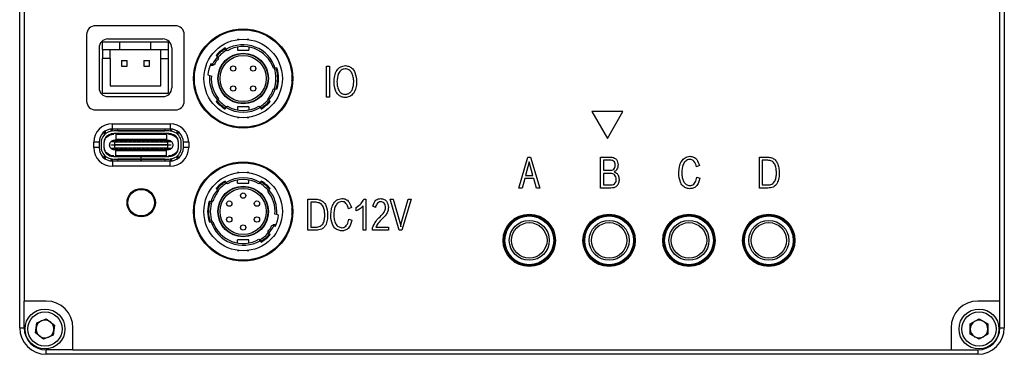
# Model space of a CAD drawing. Header units: millimetres. Extents: x 0 to 14391, y 0 to 1382.
# Tile 4 of 5: x 14280 to 14391, y 1243 to 1280. Entities that reach past the tile are written whole.
import ezdxf

# ---------------------------------------------------------------- set-up
doc = ezdxf.new("R2010")
doc.units = ezdxf.units.MM
doc.layers.add('粗实线', color=7, linetype='Continuous', lineweight=50)

msp = doc.modelspace()

# ---------------------------------------------------------------- linework, layer by layer
at = {"layer": '粗实线', "lineweight": 30}
for p, q in [((14280.212, 1245.651), (14280.212, 1350.651)), ((14391.212, 1350.651), (14391.212, 1245.651)), ((14280.712, 1347.651), (14280.712, 1248.651)), ((14390.712, 1248.651), (14390.712, 1347.651)), ((14297.762, 1279.699), (14288.762, 1279.699)), ((14287.762, 1278.699), (14287.762, 1271.199)), ((14289.562, 1277.001), (14289.562, 1277.826)), ((14291.512, 1277.826), (14289.562, 1277.826)), ((14290.162, 1278.199), (14296.362, 1278.199)), ((14291.512, 1277.001), (14291.512, 1277.826)), ((14295.012, 1277.826), (14291.512, 1277.826)), ((14296.962, 1277.826), (14295.012, 1277.826)), ((14295.012, 1277.001), (14295.012, 1277.826)), ((14296.962, 1277.826), (14296.962, 1277.001)), ((14298.762, 1271.199), (14298.762, 1278.699)), ((14304.935, 1278.148), (14304.755, 1278.148)), ((14304.755, 1278.148), (14304.755, 1278.125)), ((14306.055, 1278.148), (14305.874, 1278.148)), ((14306.055, 1278.148), (14306.055, 1278.125)), ((14289.162, 1277.199), (14289.162, 1272.699)), ((14289.562, 1277.001), (14291.512, 1277.001)), ((14289.562, 1277.001), (14289.562, 1276.001)), ((14290.412, 1276.001), (14290.412, 1277.001)), ((14291.512, 1277.001), (14295.012, 1277.001)), ((14295.012, 1277.001), (14296.962, 1277.001)), ((14296.112, 1276.001), (14296.112, 1277.001)), ((14296.962, 1277.001), (14296.962, 1276.001)), ((14297.362, 1277.199), (14297.362, 1272.699)), ((14303.496, 1277.034), (14303.365, 1277.19)), ((14303.626, 1276.879), (14303.496, 1277.034)), ((14304.755, 1277.289), (14304.755, 1276.948)), ((14304.755, 1276.948), (14306.055, 1276.948)), ((14306.055, 1277.289), (14306.055, 1276.948)), ((14289.562, 1272.076), (14289.562, 1276.001)), ((14290.412, 1276.001), (14289.562, 1276.001)), ((14290.412, 1276.001), (14290.412, 1272.901)), ((14291.692, 1275.771), (14292.332, 1275.771)), ((14291.692, 1275.771), (14291.692, 1275.131)), ((14292.332, 1275.131), (14292.332, 1275.771)), ((14294.192, 1275.771), (14294.832, 1275.771)), ((14294.192, 1275.771), (14294.192, 1275.131)), ((14294.832, 1275.131), (14294.832, 1275.771)), ((14296.112, 1276.001), (14296.962, 1276.001)), ((14296.112, 1272.901), (14296.112, 1276.001)), ((14296.962, 1276.001), (14296.962, 1272.076)), ((14301.956, 1275.345), (14301.76, 1275.398)), ((14302.37, 1276.354), (14302.5, 1276.199)), ((14302.5, 1276.199), (14302.631, 1276.043)), ((14291.692, 1275.131), (14292.332, 1275.131)), ((14294.192, 1275.131), (14294.832, 1275.131)), ((14301.805, 1275.248), (14302.022, 1275.248)), ((14302.153, 1275.293), (14301.956, 1275.345)), ((14302.022, 1275.248), (14302.056, 1275.323)), ((14309.026, 1274.898), (14308.816, 1274.898)), ((14309.236, 1274.898), (14309.026, 1274.898)), ((14314.793, 1275.137), (14315.121, 1275.137)), ((14314.793, 1271.637), (14314.793, 1275.137)), ((14315.121, 1275.137), (14315.121, 1271.637)), ((14301.424, 1274.142), (14301.62, 1274.09)), ((14301.62, 1274.09), (14301.816, 1274.037)), ((14289.562, 1272.076), (14296.962, 1272.076)), ((14290.412, 1272.901), (14296.112, 1272.901)), ((14308.816, 1272.598), (14309.026, 1272.598)), ((14309.026, 1272.598), (14309.236, 1272.598)), ((14290.162, 1271.699), (14296.362, 1271.699)), ((14302.5, 1271.298), (14302.37, 1271.143)), ((14302.631, 1271.454), (14302.5, 1271.298)), ((14308.309, 1271.298), (14308.178, 1271.454)), ((14308.439, 1271.143), (14308.309, 1271.298)), ((14315.121, 1271.637), (14314.793, 1271.637)), ((14288.762, 1270.199), (14297.762, 1270.199)), ((14303.365, 1270.307), (14303.496, 1270.462)), ((14303.496, 1270.462), (14303.626, 1270.618)), ((14306.055, 1270.548), (14304.755, 1270.548)), ((14304.755, 1270.548), (14304.755, 1270.208)), ((14306.055, 1270.548), (14306.055, 1270.208)), ((14307.183, 1270.618), (14307.313, 1270.462)), ((14307.313, 1270.462), (14307.444, 1270.307)), ((14348.211, 1270.01), (14344.711, 1270.01)), ((14344.711, 1270.01), (14346.461, 1266.978)), ((14346.461, 1266.978), (14348.211, 1270.01)), ((14304.755, 1269.348), (14304.755, 1269.371)), ((14304.755, 1269.348), (14304.935, 1269.348)), ((14305.874, 1269.348), (14306.055, 1269.348)), ((14306.055, 1269.371), (14306.055, 1269.348)), ((14289.743, 1267.734), (14289.743, 1267.385)), ((14289.893, 1267.522), (14289.893, 1267.836)), ((14290.493, 1268.039), (14290.493, 1267.794)), ((14290.643, 1268.049), (14290.643, 1267.818)), ((14290.663, 1268.049), (14290.663, 1268.649)), ((14290.663, 1268.649), (14297.163, 1268.649)), ((14297.163, 1268.049), (14290.663, 1268.049)), ((14297.007, 1267.828), (14290.819, 1267.828)), ((14291.263, 1267.848), (14291.263, 1268.049)), ((14291.263, 1267.848), (14296.563, 1267.848)), ((14291.263, 1267.828), (14291.263, 1267.848)), ((14296.563, 1268.049), (14296.563, 1267.848)), ((14296.563, 1267.848), (14296.563, 1267.828)), ((14297.163, 1268.649), (14297.163, 1268.049)), ((14297.183, 1268.049), (14297.183, 1267.818)), ((14297.333, 1268.039), (14297.333, 1267.794)), ((14297.933, 1267.836), (14297.933, 1267.522)), ((14298.083, 1267.385), (14298.083, 1267.734)), ((14289.163, 1266.549), (14288.563, 1266.549)), ((14288.563, 1265.949), (14288.563, 1266.549)), ((14289.163, 1266.549), (14289.163, 1265.949)), ((14290.918, 1266.598), (14290.479, 1266.598)), ((14290.643, 1267.515), (14290.643, 1267.462)), ((14297.007, 1267.528), (14290.819, 1267.528)), ((14290.903, 1266.798), (14296.923, 1266.798)), ((14290.918, 1266.598), (14290.963, 1266.598)), ((14290.918, 1266.598), (14290.918, 1266.273)), ((14290.963, 1266.558), (14290.963, 1266.598)), ((14291.363, 1266.598), (14290.963, 1266.598)), ((14291.363, 1266.558), (14290.963, 1266.558)), ((14291.063, 1267.528), (14291.063, 1267.468)), ((14291.063, 1267.468), (14296.763, 1267.468)), ((14291.063, 1267.468), (14291.063, 1266.858)), ((14296.763, 1266.858), (14291.063, 1266.858)), ((14291.063, 1266.848), (14291.063, 1266.858)), ((14291.063, 1266.798), (14291.063, 1266.848)), ((14296.763, 1266.848), (14291.063, 1266.848)), ((14291.363, 1266.598), (14291.363, 1266.558)), ((14291.363, 1266.598), (14291.463, 1266.598)), ((14291.463, 1266.558), (14291.463, 1266.598)), ((14291.863, 1266.598), (14291.463, 1266.598)), ((14291.863, 1266.558), (14291.463, 1266.558)), ((14291.863, 1266.598), (14291.963, 1266.598)), ((14291.863, 1266.598), (14291.863, 1266.558)), ((14291.963, 1266.558), (14291.963, 1266.598)), ((14292.363, 1266.598), (14291.963, 1266.598)), ((14292.363, 1266.558), (14291.963, 1266.558)), ((14292.363, 1266.598), (14292.363, 1266.558)), ((14292.363, 1266.598), (14292.463, 1266.598)), ((14292.463, 1266.558), (14292.463, 1266.598)), ((14292.863, 1266.598), (14292.463, 1266.598)), ((14292.863, 1266.558), (14292.463, 1266.558)), ((14292.863, 1266.598), (14292.863, 1266.558)), ((14292.863, 1266.598), (14292.963, 1266.598)), ((14292.963, 1266.558), (14292.963, 1266.598)), ((14293.363, 1266.598), (14292.963, 1266.598)), ((14293.363, 1266.558), (14292.963, 1266.558)), ((14293.363, 1266.598), (14293.463, 1266.598)), ((14293.363, 1266.598), (14293.363, 1266.558)), ((14293.463, 1266.558), (14293.463, 1266.598)), ((14293.863, 1266.598), (14293.463, 1266.598)), ((14293.863, 1266.558), (14293.463, 1266.558)), ((14293.863, 1266.598), (14293.863, 1266.558)), ((14293.863, 1266.598), (14293.963, 1266.598)), ((14293.963, 1266.558), (14293.963, 1266.598)), ((14294.363, 1266.598), (14293.963, 1266.598)), ((14294.363, 1266.558), (14293.963, 1266.558)), ((14294.363, 1266.598), (14294.463, 1266.598)), ((14294.363, 1266.598), (14294.363, 1266.558)), ((14294.463, 1266.558), (14294.463, 1266.598)), ((14294.863, 1266.598), (14294.463, 1266.598)), ((14294.863, 1266.558), (14294.463, 1266.558)), ((14294.863, 1266.598), (14294.963, 1266.598)), ((14294.863, 1266.598), (14294.863, 1266.558)), ((14294.963, 1266.558), (14294.963, 1266.598)), ((14295.363, 1266.598), (14294.963, 1266.598)), ((14295.363, 1266.558), (14294.963, 1266.558)), ((14295.363, 1266.598), (14295.363, 1266.558)), ((14295.363, 1266.598), (14295.463, 1266.598)), ((14295.463, 1266.558), (14295.463, 1266.598)), ((14295.863, 1266.598), (14295.463, 1266.598)), ((14295.863, 1266.558), (14295.463, 1266.558)), ((14295.863, 1266.598), (14295.863, 1266.558)), ((14295.863, 1266.598), (14295.963, 1266.598)), ((14295.963, 1266.558), (14295.963, 1266.598)), ((14296.363, 1266.598), (14295.963, 1266.598)), ((14296.363, 1266.558), (14295.963, 1266.558)), ((14296.363, 1266.598), (14296.363, 1266.558)), ((14296.363, 1266.598), (14296.463, 1266.598)), ((14296.463, 1266.558), (14296.463, 1266.598)), ((14296.863, 1266.598), (14296.463, 1266.598)), ((14296.863, 1266.558), (14296.463, 1266.558)), ((14296.763, 1267.468), (14296.763, 1267.528)), ((14296.763, 1267.468), (14296.763, 1266.858)), ((14296.763, 1266.858), (14296.763, 1266.848)), ((14296.763, 1266.848), (14296.763, 1266.798)), ((14296.863, 1266.598), (14296.863, 1266.558)), ((14296.863, 1266.598), (14296.908, 1266.598)), ((14296.908, 1266.273), (14296.908, 1266.598)), ((14297.348, 1266.598), (14296.908, 1266.598)), ((14297.183, 1267.515), (14297.183, 1267.462)), ((14298.663, 1265.949), (14298.663, 1266.549)), ((14299.263, 1266.549), (14298.663, 1266.549)), ((14299.263, 1266.549), (14299.263, 1265.949)), ((14289.163, 1265.949), (14288.563, 1265.949)), ((14289.393, 1266.498), (14289.393, 1265.998)), ((14289.693, 1266.498), (14289.693, 1265.998)), ((14290.479, 1265.898), (14290.918, 1265.898)), ((14290.568, 1266.223), (14290.568, 1266.273)), ((14290.568, 1266.273), (14290.918, 1266.273)), ((14290.918, 1266.223), (14290.568, 1266.223)), ((14296.923, 1265.698), (14290.903, 1265.698)), ((14296.908, 1266.273), (14290.918, 1266.273)), ((14290.918, 1266.223), (14290.918, 1266.273)), ((14290.918, 1266.223), (14290.918, 1265.898)), ((14296.908, 1266.223), (14290.918, 1266.223)), ((14290.963, 1265.898), (14290.918, 1265.898)), ((14290.963, 1265.938), (14291.363, 1265.938)), ((14290.963, 1265.898), (14290.963, 1265.938)), ((14290.963, 1265.898), (14291.363, 1265.898)), ((14291.063, 1265.648), (14291.063, 1265.698)), ((14291.063, 1265.648), (14296.763, 1265.648)), ((14291.063, 1265.638), (14291.063, 1265.648)), ((14291.063, 1265.638), (14296.763, 1265.638)), ((14291.063, 1265.028), (14291.063, 1265.638)), ((14291.363, 1265.938), (14291.363, 1265.898)), ((14291.463, 1265.898), (14291.363, 1265.898)), ((14291.463, 1265.938), (14291.863, 1265.938)), ((14291.463, 1265.898), (14291.463, 1265.938)), ((14291.463, 1265.898), (14291.863, 1265.898)), ((14291.863, 1265.938), (14291.863, 1265.898)), ((14291.963, 1265.898), (14291.863, 1265.898)), ((14291.963, 1265.938), (14292.363, 1265.938)), ((14291.963, 1265.898), (14291.963, 1265.938)), ((14291.963, 1265.898), (14292.363, 1265.898)), ((14292.363, 1265.938), (14292.363, 1265.898)), ((14292.463, 1265.898), (14292.363, 1265.898)), ((14292.463, 1265.938), (14292.863, 1265.938)), ((14292.463, 1265.898), (14292.463, 1265.938)), ((14292.463, 1265.898), (14292.863, 1265.898)), ((14292.863, 1265.938), (14292.863, 1265.898)), ((14292.963, 1265.898), (14292.863, 1265.898)), ((14292.963, 1265.938), (14293.363, 1265.938)), ((14292.963, 1265.898), (14292.963, 1265.938)), ((14292.963, 1265.898), (14293.363, 1265.898)), ((14293.363, 1265.938), (14293.363, 1265.898)), ((14293.463, 1265.898), (14293.363, 1265.898)), ((14293.463, 1265.898), (14293.463, 1265.938)), ((14293.463, 1265.938), (14293.863, 1265.938)), ((14293.463, 1265.898), (14293.863, 1265.898)), ((14293.863, 1265.938), (14293.863, 1265.898)), ((14293.963, 1265.898), (14293.863, 1265.898)), ((14293.963, 1265.898), (14293.963, 1265.938)), ((14293.963, 1265.938), (14294.363, 1265.938)), ((14293.963, 1265.898), (14294.363, 1265.898)), ((14294.363, 1265.938), (14294.363, 1265.898)), ((14294.463, 1265.898), (14294.363, 1265.898)), ((14294.463, 1265.898), (14294.463, 1265.938)), ((14294.463, 1265.938), (14294.863, 1265.938)), ((14294.463, 1265.898), (14294.863, 1265.898)), ((14294.863, 1265.938), (14294.863, 1265.898)), ((14294.963, 1265.898), (14294.863, 1265.898)), ((14294.963, 1265.938), (14295.363, 1265.938)), ((14294.963, 1265.898), (14294.963, 1265.938)), ((14294.963, 1265.898), (14295.363, 1265.898)), ((14295.363, 1265.938), (14295.363, 1265.898)), ((14295.463, 1265.898), (14295.363, 1265.898)), ((14295.463, 1265.938), (14295.863, 1265.938)), ((14295.463, 1265.898), (14295.463, 1265.938)), ((14295.463, 1265.898), (14295.863, 1265.898)), ((14295.863, 1265.938), (14295.863, 1265.898)), ((14295.963, 1265.898), (14295.863, 1265.898)), ((14295.963, 1265.938), (14296.363, 1265.938)), ((14295.963, 1265.898), (14295.963, 1265.938)), ((14295.963, 1265.898), (14296.363, 1265.898)), ((14296.363, 1265.938), (14296.363, 1265.898)), ((14296.463, 1265.898), (14296.363, 1265.898)), ((14296.463, 1265.898), (14296.463, 1265.938)), ((14296.463, 1265.938), (14296.863, 1265.938)), ((14296.463, 1265.898), (14296.863, 1265.898)), ((14296.763, 1265.698), (14296.763, 1265.648)), ((14296.763, 1265.648), (14296.763, 1265.638)), ((14296.763, 1265.028), (14296.763, 1265.638)), ((14296.863, 1265.938), (14296.863, 1265.898)), ((14296.908, 1265.898), (14296.863, 1265.898)), ((14296.908, 1266.273), (14297.258, 1266.273)), ((14296.908, 1266.223), (14296.908, 1266.273)), ((14296.908, 1265.898), (14296.908, 1266.223)), ((14297.258, 1266.223), (14296.908, 1266.223)), ((14296.908, 1265.898), (14297.348, 1265.898)), ((14297.258, 1266.273), (14297.258, 1266.223)), ((14298.133, 1265.998), (14298.133, 1266.498)), ((14298.433, 1265.998), (14298.433, 1266.498)), ((14299.263, 1265.949), (14298.663, 1265.949)), ((14289.743, 1265.11), (14289.743, 1264.764)), ((14289.893, 1264.662), (14289.893, 1264.973)), ((14290.493, 1264.702), (14290.493, 1264.459)), ((14290.643, 1265.033), (14290.643, 1264.98)), ((14290.643, 1264.677), (14290.643, 1264.449)), ((14290.663, 1264.449), (14290.663, 1263.849)), ((14290.663, 1264.449), (14297.163, 1264.449)), ((14290.819, 1264.968), (14293.907, 1264.968)), ((14290.819, 1264.668), (14293.907, 1264.668)), ((14296.763, 1265.028), (14291.063, 1265.028)), ((14291.063, 1265.028), (14291.063, 1264.968)), ((14291.263, 1264.648), (14291.263, 1264.668)), ((14293.908, 1264.648), (14291.263, 1264.648)), ((14291.263, 1264.449), (14291.263, 1264.648)), ((14293.907, 1264.668), (14293.907, 1264.968)), ((14293.908, 1264.968), (14293.907, 1264.968)), ((14293.908, 1264.668), (14293.907, 1264.668)), ((14293.908, 1264.668), (14293.908, 1264.968)), ((14293.917, 1264.968), (14293.908, 1264.968)), ((14293.917, 1264.668), (14293.908, 1264.668)), ((14293.908, 1264.668), (14293.908, 1264.648)), ((14293.908, 1264.648), (14293.908, 1264.449)), ((14293.908, 1264.573), (14293.918, 1264.573)), ((14293.917, 1264.668), (14293.917, 1264.968)), ((14293.917, 1264.968), (14297.007, 1264.968)), ((14293.917, 1264.668), (14297.007, 1264.668)), ((14293.918, 1264.668), (14293.918, 1264.648)), ((14296.563, 1264.648), (14293.918, 1264.648)), ((14293.918, 1264.449), (14293.918, 1264.648)), ((14296.563, 1264.668), (14296.563, 1264.648)), ((14296.563, 1264.648), (14296.563, 1264.449)), ((14296.763, 1264.968), (14296.763, 1265.028)), ((14297.163, 1263.849), (14297.163, 1264.449)), ((14297.183, 1265.033), (14297.183, 1264.98)), ((14297.183, 1264.677), (14297.183, 1264.449)), ((14297.333, 1264.702), (14297.333, 1264.459)), ((14297.933, 1264.973), (14297.933, 1264.662)), ((14298.083, 1264.764), (14298.083, 1265.11)), ((14336.486, 1261.387), (14337.499, 1264.887)), ((14337.66, 1264.349), (14337.239, 1262.828)), ((14337.499, 1264.887), (14337.816, 1264.887)), ((14338.073, 1262.828), (14337.66, 1264.349)), ((14337.816, 1264.887), (14338.859, 1261.387)), ((14345.706, 1261.387), (14345.706, 1264.887)), ((14345.706, 1264.887), (14346.779, 1264.887)), ((14346.034, 1264.536), (14346.034, 1263.404)), ((14346.816, 1264.536), (14346.034, 1264.536)), ((14363.613, 1264.887), (14364.559, 1264.887)), ((14363.613, 1261.387), (14363.613, 1264.887)), ((14363.933, 1264.536), (14363.933, 1261.742)), ((14364.552, 1264.536), (14363.933, 1264.536)), ((14297.163, 1263.849), (14290.663, 1263.849)), ((14346.034, 1263.404), (14346.853, 1263.404)), ((14356.833, 1263.951), (14356.513, 1263.802)), ((14303.494, 1262.033), (14303.363, 1262.188)), ((14304.933, 1263.147), (14304.752, 1263.147)), ((14304.752, 1263.124), (14304.752, 1263.147)), ((14304.752, 1261.947), (14304.752, 1262.288)), ((14306.052, 1263.147), (14305.872, 1263.147)), ((14306.052, 1263.147), (14306.052, 1263.124)), ((14306.052, 1261.947), (14306.052, 1262.288)), ((14307.441, 1262.188), (14307.311, 1262.033)), ((14337.149, 1262.463), (14336.84, 1261.387)), ((14338.163, 1262.463), (14337.149, 1262.463)), ((14337.239, 1262.828), (14338.073, 1262.828)), ((14338.468, 1261.387), (14338.163, 1262.463)), ((14346.034, 1263.039), (14346.034, 1261.742)), ((14346.846, 1263.039), (14346.034, 1263.039)), ((14356.55, 1262.622), (14356.878, 1262.51)), ((14302.367, 1261.352), (14302.498, 1261.197)), ((14302.498, 1261.197), (14302.628, 1261.041)), ((14303.624, 1261.877), (14303.494, 1262.033)), ((14304.752, 1261.947), (14306.052, 1261.947)), ((14307.311, 1262.033), (14307.18, 1261.877)), ((14308.176, 1261.041), (14308.307, 1261.197)), ((14308.307, 1261.197), (14308.437, 1261.352)), ((14336.84, 1261.387), (14336.486, 1261.387)), ((14338.859, 1261.387), (14338.468, 1261.387)), ((14346.861, 1261.387), (14345.706, 1261.387)), ((14346.034, 1261.742), (14346.883, 1261.742)), ((14364.537, 1261.387), (14363.613, 1261.387)), ((14363.933, 1261.742), (14364.537, 1261.742)), ((14301.78, 1259.897), (14301.571, 1259.897)), ((14301.991, 1259.897), (14301.78, 1259.897)), ((14312.698, 1260.137), (14313.644, 1260.137)), ((14312.698, 1256.637), (14312.698, 1260.137)), ((14318.994, 1260.137), (14319.248, 1260.137)), ((14319.248, 1260.137), (14319.248, 1256.637)), ((14321.972, 1260.137), (14322.319, 1260.137)), ((14323.001, 1256.646), (14321.972, 1260.137)), ((14322.319, 1260.137), (14323.098, 1257.39)), ((14323.236, 1257.4), (14324.014, 1260.137)), ((14324.361, 1260.137), (14323.31, 1256.646)), ((14324.014, 1260.137), (14324.361, 1260.137)), ((14294.972, 1258.684), (14295.366, 1259.077)), ((14294.973, 1258.686), (14295.366, 1259.079)), ((14295.149, 1258.861), (14295.205, 1258.804)), ((14295.15, 1258.863), (14295.206, 1258.807)), ((14313.018, 1259.786), (14313.018, 1256.992)), ((14313.637, 1259.786), (14313.018, 1259.786)), ((14317.604, 1259.201), (14317.284, 1259.051)), ((14318.145, 1258.817), (14318.145, 1259.22)), ((14318.931, 1256.637), (14318.931, 1259.379)), ((14320.306, 1259.201), (14320.012, 1259.37)), ((14294.582, 1258.294), (14294.972, 1258.684)), ((14294.583, 1258.296), (14294.973, 1258.686)), ((14294.852, 1258.453), (14294.796, 1258.509)), ((14294.851, 1258.451), (14294.796, 1258.507)), ((14309.187, 1258.406), (14308.991, 1258.458)), ((14309.383, 1258.353), (14309.187, 1258.406)), ((14317.321, 1257.872), (14317.649, 1257.76)), ((14301.571, 1257.597), (14301.78, 1257.597)), ((14301.78, 1257.597), (14301.991, 1257.597)), ((14308.654, 1257.202), (14308.85, 1257.15)), ((14308.785, 1257.247), (14308.75, 1257.172)), ((14309.002, 1257.247), (14308.785, 1257.247)), ((14308.85, 1257.15), (14309.046, 1257.097)), ((14313.622, 1256.637), (14312.698, 1256.637)), ((14313.018, 1256.992), (14313.622, 1256.992)), ((14319.248, 1256.637), (14318.931, 1256.637)), ((14319.967, 1256.637), (14319.967, 1256.908)), ((14321.786, 1256.637), (14319.967, 1256.637)), ((14320.358, 1256.992), (14321.786, 1256.992)), ((14321.786, 1256.992), (14321.786, 1256.637)), ((14323.31, 1256.646), (14323.001, 1256.646)), ((14323.098, 1257.39), (14323.161, 1257.02)), ((14323.161, 1257.02), (14323.236, 1257.4)), ((14306.052, 1255.547), (14304.752, 1255.547)), ((14304.752, 1255.206), (14304.752, 1255.547)), ((14306.052, 1255.206), (14306.052, 1255.547)), ((14307.18, 1255.617), (14307.311, 1255.461)), ((14307.311, 1255.461), (14307.441, 1255.306)), ((14308.307, 1256.297), (14308.176, 1256.452)), ((14308.437, 1256.141), (14308.307, 1256.297)), ((14304.752, 1254.347), (14304.752, 1254.37)), ((14304.752, 1254.347), (14304.933, 1254.347)), ((14305.872, 1254.347), (14306.052, 1254.347)), ((14306.052, 1254.347), (14306.052, 1254.37)), ((14283.212, 1248.651), (14280.712, 1248.651)), ((14280.712, 1245.651), (14280.712, 1248.651)), ((14390.712, 1248.651), (14388.212, 1248.651)), ((14390.712, 1245.651), (14390.712, 1248.651)), ((14282.147, 1246.205), (14283.214, 1246.646)), ((14283.214, 1246.646), (14284.129, 1245.942)), ((14387.362, 1246.079), (14388.362, 1246.656)), ((14388.362, 1246.656), (14389.362, 1246.079)), ((14280.212, 1245.651), (14280.712, 1245.651)), ((14281.995, 1245.06), (14282.147, 1246.205)), ((14284.129, 1245.942), (14283.977, 1244.798)), ((14286.212, 1243.151), (14286.212, 1245.651)), ((14385.212, 1245.651), (14385.212, 1243.151)), ((14387.362, 1244.924), (14387.362, 1246.079)), ((14389.362, 1246.079), (14389.362, 1244.924)), ((14390.712, 1245.651), (14391.212, 1245.651)), ((14282.91, 1244.357), (14281.995, 1245.06)), ((14283.977, 1244.798), (14282.91, 1244.357)), ((14388.362, 1244.347), (14387.362, 1244.924)), ((14389.362, 1244.924), (14388.362, 1244.347)), ((14286.212, 1243.151), (14283.212, 1243.151)), ((14283.212, 1242.651), (14283.212, 1243.151)), ((14388.212, 1242.651), (14283.212, 1242.651)), ((14286.212, 1243.151), (14385.212, 1243.151)), ((14385.212, 1243.151), (14388.212, 1243.151)), ((14388.212, 1243.151), (14388.212, 1242.651))]:
    msp.add_line(p, q, dxfattribs=at)
at = {"layer": '粗实线', "lineweight": 30, "flags": 128}
msp.add_lwpolyline([(14310.897, 1273.464), (14310.953, 1273.749), (14310.897, 1274.034)], dxfattribs=at)
at = {"layer": '粗实线', "lineweight": 30}
for centre, radius in [((14305.403, 1273.749), 5.6), ((14305.405, 1273.748), 5.5), ((14305.405, 1273.748), 4.425), ((14305.405, 1273.748), 2.85), ((14305.405, 1273.748), 2.8), ((14305.405, 1273.748), 2.6), ((14304.275, 1274.878), 0.3), ((14306.535, 1274.878), 0.3), ((14304.275, 1272.618), 0.3), ((14306.535, 1272.618), 0.3), ((14305.403, 1258.749), 5.6), ((14305.402, 1258.747), 5.5), ((14305.402, 1258.747), 4.425), ((14293.912, 1259.747), 1.6), ((14293.913, 1259.749), 1.6), ((14293.912, 1259.747), 1.5), ((14293.912, 1259.745), 1.5), ((14305.402, 1258.747), 2.85), ((14305.402, 1258.747), 2.8), ((14305.402, 1258.747), 2.6), ((14303.843, 1259.647), 0.3), ((14305.402, 1260.547), 0.3), ((14306.961, 1259.647), 0.3), ((14303.843, 1257.847), 0.3), ((14306.961, 1257.847), 0.3), ((14337.661, 1255.499), 2.95), ((14337.661, 1255.499), 2.85), ((14337.661, 1255.499), 2.75), ((14337.661, 1255.499), 2.25), ((14346.661, 1255.499), 2.95), ((14346.661, 1255.499), 2.85), ((14346.661, 1255.499), 2.75), ((14346.661, 1255.499), 2.25), ((14355.661, 1255.499), 2.95), ((14355.661, 1255.499), 2.85), ((14355.661, 1255.499), 2.75), ((14355.661, 1255.499), 2.25), ((14364.661, 1255.499), 2.95), ((14364.661, 1255.499), 2.85), ((14364.661, 1255.499), 2.75), ((14364.661, 1255.499), 2.25), ((14305.402, 1256.947), 0.3), ((14337.661, 1255.499), 2), ((14346.661, 1255.499), 2), ((14355.661, 1255.499), 2), ((14364.661, 1255.499), 2), ((14283.062, 1245.501), 2.25), ((14388.362, 1245.501), 2.25), ((14283.062, 1245.501), 1.938), ((14388.362, 1245.501), 1.938)]:
    msp.add_circle(centre, radius, dxfattribs=at)
for centre, radius, start, end in [((14288.762, 1278.699), 1, 90, 180), ((14297.762, 1278.699), 1, 0, 90), ((14290.162, 1277.199), 1, 90, 180), ((14296.362, 1277.199), 1, 0, 90), ((14305.405, 1273.748), 4, 120.64796, 139.35204), ((14305.405, 1273.748), 3.9, 120.40593, 139.59407), ((14305.405, 1273.748), 3.7, 119.7051, 140.34698), ((14305.405, 1273.748), 3.8, 17.61573, 120.15097), ((14305.405, 1273.748), 3.6, 18.62933, 119.59788), ((14305.405, 1273.748), 4, 155.64796, 174.35204), ((14305.405, 1273.748), 3.8, 139.84903, 155.15097), ((14305.405, 1273.748), 3.6, 140.40212, 154.59788), ((14305.405, 1273.748), 3.9, 155.40593, 157.38014), ((14305.405, 1273.748), 3.7, 341.52762, 18.49075), ((14305.405, 1273.748), 3.9, 342.85015, 17.14985), ((14305.405, 1273.748), 4, 343.29166, 16.70834), ((14305.405, 1273.748), 3.8, 174.84903, 220.15097), ((14305.405, 1273.748), 3.6, 175.40212, 219.59788), ((14290.162, 1272.699), 1, 180, 270), ((14296.362, 1272.699), 1, 270, 0), ((14305.405, 1273.748), 3.6, 320.40212, 341.37067), ((14305.405, 1273.748), 3.8, 319.84903, 342.38427), ((14288.762, 1271.199), 1, 180, 270), ((14297.762, 1271.199), 1, 270, 0), ((14305.405, 1273.748), 4, 220.64796, 239.35204), ((14305.405, 1273.748), 3.9, 220.40593, 239.59407), ((14305.405, 1273.748), 3.7, 219.78321, 240.27485), ((14305.405, 1273.748), 3.7, 299.76855, 320.19718), ((14305.405, 1273.748), 3.9, 300.40593, 319.59407), ((14305.405, 1273.748), 4, 300.64796, 319.35204), ((14305.405, 1273.748), 3.8, 239.84903, 300.15097), ((14305.405, 1273.748), 3.6, 240.40212, 299.59788), ((14290.663, 1266.549), 2.1, 90, 180), ((14290.663, 1266.549), 1.5, 90, 180), ((14290.693, 1266.498), 1.3, 116.7655, 180), ((14290.819, 1266.248), 1.58, 90, 116.7655), ((14297.007, 1266.248), 1.58, 63.2345, 90), ((14297.163, 1266.549), 2.1, 0, 90), ((14297.163, 1266.549), 1.5, 0, 90), ((14297.133, 1266.498), 1.3, 0, 63.2345), ((14290.693, 1266.498), 1, 116.7655, 180), ((14290.819, 1266.248), 1.28, 90, 116.7655), ((14297.007, 1266.248), 1.28, 63.2345, 90), ((14297.133, 1266.498), 1, 0, 63.2345), ((14290.663, 1265.949), 2.1, 180, 270), ((14290.663, 1265.949), 1.5, 180, 270), ((14290.693, 1265.998), 1.3, 180, 243.2345), ((14290.693, 1265.998), 1, 180, 243.2345), ((14297.163, 1265.949), 2.1, 270, 0), ((14297.163, 1265.949), 1.5, 270, 0), ((14297.133, 1265.998), 1, 296.7655, 0), ((14297.133, 1265.998), 1.3, 296.7655, 0), ((14290.819, 1266.248), 1.58, 243.2345, 270), ((14290.819, 1266.248), 1.28, 243.2345, 270), ((14297.007, 1266.248), 1.28, 270, 296.7655), ((14297.007, 1266.248), 1.58, 270, 296.7655), ((14305.402, 1258.747), 4, 120.64796, 139.35204), ((14305.402, 1258.747), 3.9, 120.40593, 139.59407), ((14305.402, 1258.747), 3.8, 59.84903, 120.15097), ((14305.402, 1258.747), 3.6, 60.40212, 119.59788), ((14305.402, 1258.747), 3.9, 40.40593, 59.59407), ((14305.402, 1258.747), 4, 40.64796, 59.35204), ((14305.402, 1258.747), 3.8, 139.84903, 162.38427), ((14305.402, 1258.747), 3.6, 140.40212, 161.37067), ((14305.402, 1258.747), 3.7, 119.76855, 140.19718), ((14305.402, 1258.747), 3.7, 39.78321, 60.27485), ((14305.402, 1258.747), 3.6, 355.40212, 39.59788), ((14305.402, 1258.747), 3.8, 354.84903, 40.15097), ((14305.402, 1258.747), 4, 163.29166, 196.70834), ((14305.402, 1258.747), 3.9, 162.85015, 197.14985), ((14305.402, 1258.747), 3.7, 161.52762, 198.49075), ((14310.203, 1258.749), 0.75, 337.22158, 22.83022), ((14305.402, 1258.747), 4, 335.64796, 354.35204), ((14305.402, 1258.747), 3.8, 197.61573, 300.15097), ((14305.402, 1258.747), 3.6, 198.62933, 299.59788), ((14305.402, 1258.747), 3.6, 320.40212, 334.59788), ((14305.402, 1258.747), 3.8, 319.84903, 335.15097), ((14305.402, 1258.747), 3.9, 335.40593, 337.38014), ((14305.402, 1258.747), 3.7, 299.7051, 320.34698), ((14305.402, 1258.747), 3.9, 300.40593, 319.59407), ((14305.402, 1258.747), 4, 300.64796, 319.35204), ((14283.212, 1245.651), 3, 0, 90), ((14388.212, 1245.651), 3, 90, 180), ((14283.212, 1245.651), 3, 180, 270), ((14283.212, 1245.651), 2.5, 180, 270), ((14283.062, 1245.501), 1, 172.44828, 232.44828), ((14283.062, 1245.501), 1, 112.44828, 172.44828), ((14283.062, 1245.501), 1, 52.44828, 112.44828), ((14283.062, 1245.501), 1, 352.44828, 52.44828), ((14388.362, 1245.501), 1, 120, 180), ((14388.362, 1245.501), 1, 180, 240), ((14388.362, 1245.501), 1, 60, 120), ((14388.212, 1245.651), 2.5, 270, 0), ((14388.212, 1245.651), 3, 270, 0), ((14388.362, 1245.501), 1, 0, 60), ((14388.362, 1245.501), 1, 300, 0), ((14283.062, 1245.501), 1, 232.44828, 292.44828), ((14283.062, 1245.501), 1, 292.44828, 352.44828), ((14388.362, 1245.501), 1, 240, 300)]:
    msp.add_arc(centre, radius, start, end, dxfattribs=at)
for points, knots in [([(14315.65, 1273.345), (14315.667, 1273.578), (14315.699, 1274.044), (14315.923, 1274.667), (14316.377, 1275.105), (14316.745, 1275.164), (14316.929, 1275.193)], [0, 0, 0, 0, 0.2812075, 0.5611366, 0.7802787, 1, 1, 1, 1]), ([(14316.929, 1274.842), (14316.766, 1274.807), (14316.44, 1274.738), (14316.036, 1274.173), (14315.999, 1273.682), (14315.975, 1273.354)], [0, 0, 0, 0, 0.24925215, 0.49889082, 1, 1, 1, 1]), ([(14316.929, 1275.193), (14317.083, 1275.17), (14317.39, 1275.125), (14317.778, 1274.842), (14318.129, 1274.255), (14318.17, 1273.731), (14318.199, 1273.364)], [0, 0, 0, 0, 0.1868533, 0.373206, 0.5600902, 1, 1, 1, 1]), ([(14317.875, 1273.372), (14317.862, 1273.553), (14317.837, 1273.913), (14317.679, 1274.396), (14317.353, 1274.759), (14317.07, 1274.815), (14316.929, 1274.842)], [0, 0, 0, 0, 0.2812315, 0.5614809, 0.7806614, 1, 1, 1, 1]), ([(14316.906, 1271.59), (14316.757, 1271.612), (14316.46, 1271.656), (14316.081, 1271.923), (14315.728, 1272.482), (14315.682, 1272.989), (14315.65, 1273.345)], [0, 0, 0, 0, 0.1869087, 0.3733695, 0.56024, 1, 1, 1, 1]), ([(14315.975, 1273.354), (14315.988, 1273.181), (14316.013, 1272.834), (14316.173, 1272.371), (14316.492, 1272.029), (14316.763, 1271.973), (14316.899, 1271.945)], [0, 0, 0, 0, 0.2811741, 0.5613055, 0.7805252, 1, 1, 1, 1]), ([(14316.899, 1271.945), (14317.018, 1271.965), (14317.255, 1272.004), (14317.55, 1272.229), (14317.818, 1272.683), (14317.852, 1273.088), (14317.875, 1273.372)], [0, 0, 0, 0, 0.1868272, 0.3732258, 0.5600702, 1, 1, 1, 1]), ([(14318.199, 1273.364), (14318.181, 1273.137), (14318.144, 1272.684), (14317.897, 1272.085), (14317.438, 1271.686), (14317.084, 1271.622), (14316.906, 1271.59)], [0, 0, 0, 0, 0.2810167, 0.5607054, 0.7800154, 1, 1, 1, 1]), ([(14289.743, 1266.458), (14289.751, 1266.554), (14289.767, 1266.745), (14289.894, 1267.008), (14290.082, 1267.231), (14290.251, 1267.324), (14290.335, 1267.371)], [0, 0, 0, 0, 0.2499981, 0.4999991, 0.7499996, 1, 1, 1, 1]), ([(14290.335, 1267.371), (14290.416, 1267.402), (14290.578, 1267.464), (14290.751, 1267.473), (14290.837, 1267.478)], [0, 0, 0, 0, 0.4999993, 1, 1, 1, 1]), ([(14290.479, 1265.898), (14290.444, 1265.95), (14290.373, 1266.056), (14290.344, 1266.248), (14290.373, 1266.439), (14290.444, 1266.545), (14290.479, 1266.598)], [0, 0, 0, 0, 0.2500004, 0.4999976, 0.7499996, 1, 1, 1, 1]), ([(14290.479, 1266.598), (14290.507, 1266.627), (14290.562, 1266.686), (14290.667, 1266.749), (14290.782, 1266.79), (14290.863, 1266.795), (14290.903, 1266.798)], [0, 0, 0, 0, 0.24999942, 0.49999966, 0.74999996, 1, 1, 1, 1]), ([(14296.923, 1266.798), (14296.964, 1266.795), (14297.045, 1266.79), (14297.16, 1266.749), (14297.265, 1266.686), (14297.32, 1266.627), (14297.348, 1266.598)], [0, 0, 0, 0, 0.2500009, 0.5000015, 0.7500012, 1, 1, 1, 1]), ([(14296.99, 1267.478), (14297.076, 1267.473), (14297.249, 1267.464), (14297.411, 1267.402), (14297.491, 1267.371)], [0, 0, 0, 0, 0.4999999, 1, 1, 1, 1]), ([(14297.348, 1266.598), (14297.383, 1266.545), (14297.454, 1266.439), (14297.483, 1266.248), (14297.454, 1266.056), (14297.383, 1265.95), (14297.348, 1265.898)], [0, 0, 0, 0, 0.2500004, 0.5000024, 0.7499996, 1, 1, 1, 1]), ([(14297.491, 1267.371), (14297.576, 1267.324), (14297.744, 1267.231), (14297.933, 1267.008), (14298.059, 1266.745), (14298.075, 1266.554), (14298.083, 1266.458)], [0, 0, 0, 0, 0.2500004, 0.5000011, 0.7500019, 1, 1, 1, 1]), ([(14290.335, 1265.125), (14290.251, 1265.171), (14290.082, 1265.264), (14289.894, 1265.487), (14289.767, 1265.75), (14289.751, 1265.942), (14289.743, 1266.038)], [0, 0, 0, 0, 0.2499994, 0.5000011, 0.750002, 1, 1, 1, 1]), ([(14290.903, 1265.698), (14290.863, 1265.7), (14290.782, 1265.705), (14290.667, 1265.747), (14290.562, 1265.809), (14290.507, 1265.868), (14290.479, 1265.898)], [0, 0, 0, 0, 0.24999965, 0.49999708, 0.75000096, 1, 1, 1, 1]), ([(14297.348, 1265.898), (14297.32, 1265.868), (14297.265, 1265.809), (14297.16, 1265.747), (14297.045, 1265.705), (14296.964, 1265.7), (14296.923, 1265.698)], [0, 0, 0, 0, 0.2499984, 0.5000018, 0.7499995, 1, 1, 1, 1]), ([(14298.083, 1266.038), (14298.075, 1265.942), (14298.059, 1265.75), (14297.933, 1265.487), (14297.744, 1265.264), (14297.576, 1265.171), (14297.491, 1265.125)], [0, 0, 0, 0, 0.249998, 0.4999987, 0.7500005, 1, 1, 1, 1]), ([(14290.837, 1265.018), (14290.751, 1265.022), (14290.578, 1265.031), (14290.416, 1265.094), (14290.335, 1265.125)], [0, 0, 0, 0, 0.5, 1, 1, 1, 1]), ([(14297.491, 1265.125), (14297.411, 1265.094), (14297.249, 1265.031), (14297.076, 1265.022), (14296.99, 1265.018)], [0, 0, 0, 0, 0.5000009, 1, 1, 1, 1]), ([(14346.779, 1264.887), (14346.91, 1264.876), (14347.17, 1264.854), (14347.487, 1264.641), (14347.636, 1264.332), (14347.656, 1264.128), (14347.666, 1264.026)], [0, 0, 0, 0, 0.2806102, 0.5590087, 0.7790875, 1, 1, 1, 1]), ([(14347.349, 1264.017), (14347.342, 1264.096), (14347.329, 1264.254), (14347.192, 1264.441), (14347.002, 1264.524), (14346.878, 1264.532), (14346.816, 1264.536)], [0, 0, 0, 0, 0.28063232, 0.55881437, 0.77895239, 1, 1, 1, 1]), ([(14354.512, 1263.095), (14354.529, 1263.327), (14354.564, 1263.79), (14354.772, 1264.41), (14355.198, 1264.872), (14355.563, 1264.938), (14355.745, 1264.971)], [0, 0, 0, 0, 0.2812387, 0.5614328, 0.7805921, 1, 1, 1, 1]), ([(14355.738, 1264.62), (14355.658, 1264.607), (14355.499, 1264.58), (14355.22, 1264.411), (14354.905, 1263.921), (14354.868, 1263.437), (14354.843, 1263.114)], [0, 0, 0, 0, 0.1253456, 0.2506003, 0.4997412, 1, 1, 1, 1]), ([(14356.513, 1263.802), (14356.442, 1264.024), (14356.344, 1264.333), (14356.011, 1264.601), (14355.829, 1264.614), (14355.738, 1264.62)], [0, 0, 0, 0, 0.5596156, 0.7799104, 1, 1, 1, 1]), ([(14355.745, 1264.971), (14355.898, 1264.956), (14356.203, 1264.926), (14356.639, 1264.555), (14356.759, 1264.18), (14356.833, 1263.951)], [0, 0, 0, 0, 0.2801082, 0.5596956, 1, 1, 1, 1]), ([(14365.52, 1263.142), (14365.513, 1263.301), (14365.498, 1263.618), (14365.384, 1264.008), (14365.203, 1264.273), (14364.954, 1264.481), (14364.712, 1264.514), (14364.552, 1264.536)], [0, 0, 0, 0, 0.2508458, 0.50099907, 0.62629185, 0.75139831, 1, 1, 1, 1]), ([(14364.559, 1264.887), (14364.71, 1264.869), (14365.01, 1264.833), (14365.404, 1264.581), (14365.672, 1264.175), (14365.811, 1263.683), (14365.831, 1263.329), (14365.841, 1263.151)], [0, 0, 0, 0, 0.1866679, 0.3727867, 0.5591887, 0.7793848, 1, 1, 1, 1]), ([(14346.853, 1263.404), (14346.938, 1263.412), (14347.107, 1263.43), (14347.326, 1263.666), (14347.34, 1263.883), (14347.349, 1264.017)], [0, 0, 0, 0, 0.2805988, 0.55932207, 1, 1, 1, 1]), ([(14347.666, 1264.026), (14347.649, 1263.846), (14347.626, 1263.595), (14347.426, 1263.341), (14347.305, 1263.27), (14347.245, 1263.235)], [0, 0, 0, 0, 0.5579647, 0.7789217, 1, 1, 1, 1]), ([(14347.245, 1263.235), (14347.336, 1263.19), (14347.518, 1263.1), (14347.746, 1262.801), (14347.77, 1262.539), (14347.785, 1262.379)], [0, 0, 0, 0, 0.2806167, 0.5606577, 1, 1, 1, 1]), ([(14347.461, 1262.375), (14347.454, 1262.47), (14347.44, 1262.662), (14347.297, 1262.903), (14347.072, 1263.021), (14346.921, 1263.033), (14346.846, 1263.039)], [0, 0, 0, 0, 0.2808454, 0.5594115, 0.7792303, 1, 1, 1, 1]), ([(14347.785, 1262.379), (14347.775, 1262.235), (14347.755, 1261.948), (14347.537, 1261.588), (14347.199, 1261.414), (14346.974, 1261.396), (14346.861, 1261.387)], [0, 0, 0, 0, 0.2808062, 0.5593339, 0.7791696, 1, 1, 1, 1]), ([(14346.883, 1261.742), (14346.975, 1261.751), (14347.157, 1261.767), (14347.364, 1261.939), (14347.447, 1262.161), (14347.456, 1262.303), (14347.461, 1262.375)], [0, 0, 0, 0, 0.2803967, 0.5583997, 0.7788068, 1, 1, 1, 1]), ([(14355.738, 1261.321), (14355.588, 1261.341), (14355.289, 1261.382), (14354.911, 1261.657), (14354.576, 1262.229), (14354.538, 1262.738), (14354.512, 1263.095)], [0, 0, 0, 0, 0.186833, 0.3731527, 0.5600279, 1, 1, 1, 1]), ([(14354.843, 1263.114), (14354.856, 1262.94), (14354.881, 1262.593), (14355.029, 1262.127), (14355.331, 1261.767), (14355.602, 1261.707), (14355.738, 1261.677)], [0, 0, 0, 0, 0.2812267, 0.5615585, 0.7808457, 1, 1, 1, 1]), ([(14355.738, 1261.677), (14355.824, 1261.682), (14355.996, 1261.693), (14356.22, 1261.836), (14356.443, 1262.14), (14356.506, 1262.423), (14356.55, 1262.622)], [0, 0, 0, 0, 0.1866031, 0.3728937, 0.5598354, 1, 1, 1, 1]), ([(14356.878, 1262.51), (14356.84, 1262.345), (14356.764, 1262.015), (14356.516, 1261.6), (14356.139, 1261.35), (14355.872, 1261.331), (14355.738, 1261.321)], [0, 0, 0, 0, 0.2808951, 0.560559, 0.7800306, 1, 1, 1, 1]), ([(14365.841, 1263.151), (14365.834, 1262.943), (14365.82, 1262.527), (14365.664, 1262.016), (14365.412, 1261.68), (14365.065, 1261.433), (14364.748, 1261.405), (14364.537, 1261.387)], [0, 0, 0, 0, 0.25079442, 0.50069288, 0.62590635, 0.75105017, 1, 1, 1, 1]), ([(14364.537, 1261.742), (14364.703, 1261.755), (14364.952, 1261.774), (14365.216, 1261.979), (14365.401, 1262.25), (14365.51, 1262.653), (14365.517, 1262.979), (14365.52, 1263.142)], [0, 0, 0, 0, 0.248611, 0.3737109, 0.498959, 0.7490908, 1, 1, 1, 1]), ([(14313.644, 1260.137), (14313.795, 1260.119), (14314.095, 1260.083), (14314.489, 1259.831), (14314.86, 1259.274), (14314.898, 1258.761), (14314.926, 1258.401)], [0, 0, 0, 0, 0.1870903, 0.3736311, 0.5604553, 1, 1, 1, 1]), ([(14315.283, 1258.345), (14315.298, 1258.552), (14315.328, 1258.966), (14315.5, 1259.564), (14315.894, 1260.095), (14316.309, 1260.179), (14316.517, 1260.221)], [0, 0, 0, 0, 0.2513771, 0.502234, 0.7512378, 1, 1, 1, 1]), ([(14316.509, 1259.87), (14316.43, 1259.857), (14316.271, 1259.83), (14315.991, 1259.661), (14315.677, 1259.171), (14315.64, 1258.687), (14315.615, 1258.364)], [0, 0, 0, 0, 0.1253451, 0.2505998, 0.4997387, 1, 1, 1, 1]), ([(14317.284, 1259.051), (14317.214, 1259.273), (14317.116, 1259.583), (14316.782, 1259.85), (14316.6, 1259.863), (14316.509, 1259.87)], [0, 0, 0, 0, 0.55961498, 0.77990938, 1, 1, 1, 1]), ([(14316.517, 1260.221), (14316.669, 1260.206), (14316.975, 1260.176), (14317.41, 1259.805), (14317.531, 1259.43), (14317.604, 1259.201)], [0, 0, 0, 0, 0.2801076, 0.5596953, 1, 1, 1, 1]), ([(14318.145, 1259.22), (14318.354, 1259.347), (14318.727, 1259.573), (14318.913, 1259.965), (14318.994, 1260.137)], [0, 0, 0, 0, 0.5606875, 1, 1, 1, 1]), ([(14320.012, 1259.37), (14320.104, 1259.607), (14320.231, 1259.939), (14320.62, 1260.186), (14320.816, 1260.203), (14320.914, 1260.212)], [0, 0, 0, 0, 0.5584764, 0.779125, 1, 1, 1, 1]), ([(14320.914, 1259.852), (14320.823, 1259.838), (14320.643, 1259.81), (14320.426, 1259.551), (14320.352, 1259.334), (14320.306, 1259.201)], [0, 0, 0, 0, 0.2779966, 0.558143, 1, 1, 1, 1]), ([(14320.914, 1260.212), (14321.051, 1260.191), (14321.325, 1260.149), (14321.7, 1259.785), (14321.744, 1259.429), (14321.771, 1259.21)], [0, 0, 0, 0, 0.2808135, 0.5600392, 1, 1, 1, 1]), ([(14321.446, 1259.192), (14321.439, 1259.28), (14321.425, 1259.457), (14321.318, 1259.69), (14321.123, 1259.827), (14320.983, 1259.843), (14320.914, 1259.852)], [0, 0, 0, 0, 0.2810013, 0.5602709, 0.7796843, 1, 1, 1, 1]), ([(14314.605, 1258.391), (14314.598, 1258.55), (14314.583, 1258.868), (14314.469, 1259.258), (14314.288, 1259.522), (14314.039, 1259.732), (14313.797, 1259.764), (14313.637, 1259.786)], [0, 0, 0, 0, 0.25083711, 0.50097202, 0.6262606, 0.75139594, 1, 1, 1, 1]), ([(14318.931, 1259.379), (14318.799, 1259.253), (14318.564, 1259.027), (14318.273, 1258.881), (14318.145, 1258.817)], [0, 0, 0, 0, 0.5596019, 1, 1, 1, 1]), ([(14320.839, 1258.162), (14321.002, 1258.324), (14321.229, 1258.551), (14321.424, 1258.92), (14321.439, 1259.101), (14321.446, 1259.192)], [0, 0, 0, 0, 0.5601986, 0.7804376, 1, 1, 1, 1]), ([(14321.771, 1259.21), (14321.762, 1259.068), (14321.744, 1258.783), (14321.497, 1258.327), (14321.234, 1258.074), (14321.074, 1257.919)], [0, 0, 0, 0, 0.2794082, 0.5595642, 1, 1, 1, 1]), ([(14314.926, 1258.401), (14314.919, 1258.192), (14314.905, 1257.776), (14314.749, 1257.266), (14314.497, 1256.93), (14314.15, 1256.683), (14313.833, 1256.655), (14313.622, 1256.637)], [0, 0, 0, 0, 0.2508034, 0.500712, 0.6259039, 0.7510434, 1, 1, 1, 1]), ([(14313.622, 1256.992), (14313.788, 1257.005), (14314.037, 1257.023), (14314.301, 1257.229), (14314.486, 1257.5), (14314.595, 1257.903), (14314.602, 1258.228), (14314.605, 1258.391)], [0, 0, 0, 0, 0.2486109, 0.3737109, 0.4989605, 0.7490907, 1, 1, 1, 1]), ([(14316.509, 1256.571), (14316.359, 1256.591), (14316.06, 1256.632), (14315.683, 1256.906), (14315.348, 1257.479), (14315.31, 1257.988), (14315.283, 1258.345)], [0, 0, 0, 0, 0.1868292, 0.3731472, 0.5600372, 1, 1, 1, 1]), ([(14315.615, 1258.364), (14315.627, 1258.19), (14315.652, 1257.843), (14315.8, 1257.377), (14316.102, 1257.017), (14316.373, 1256.957), (14316.509, 1256.927)], [0, 0, 0, 0, 0.2812374, 0.5615529, 0.7808352, 1, 1, 1, 1]), ([(14316.509, 1256.927), (14316.595, 1256.932), (14316.767, 1256.942), (14316.992, 1257.086), (14317.215, 1257.389), (14317.277, 1257.673), (14317.321, 1257.872)], [0, 0, 0, 0, 0.1866022, 0.3728938, 0.5598357, 1, 1, 1, 1]), ([(14317.649, 1257.76), (14317.611, 1257.594), (14317.535, 1257.264), (14317.287, 1256.85), (14316.911, 1256.6), (14316.643, 1256.581), (14316.509, 1256.571)], [0, 0, 0, 0, 0.28092049, 0.56056136, 0.77999992, 1, 1, 1, 1]), ([(14319.967, 1256.908), (14320.09, 1257.17), (14320.311, 1257.639), (14320.677, 1258.002), (14320.839, 1258.162)], [0, 0, 0, 0, 0.5594776, 1, 1, 1, 1]), ([(14321.074, 1257.919), (14320.915, 1257.765), (14320.631, 1257.49), (14320.442, 1257.144), (14320.358, 1256.992)], [0, 0, 0, 0, 0.5600187, 1, 1, 1, 1])]:
    msp.add_open_spline(points, degree=3, knots=knots, dxfattribs=at)

doc.saveas('drawing.dxf')
